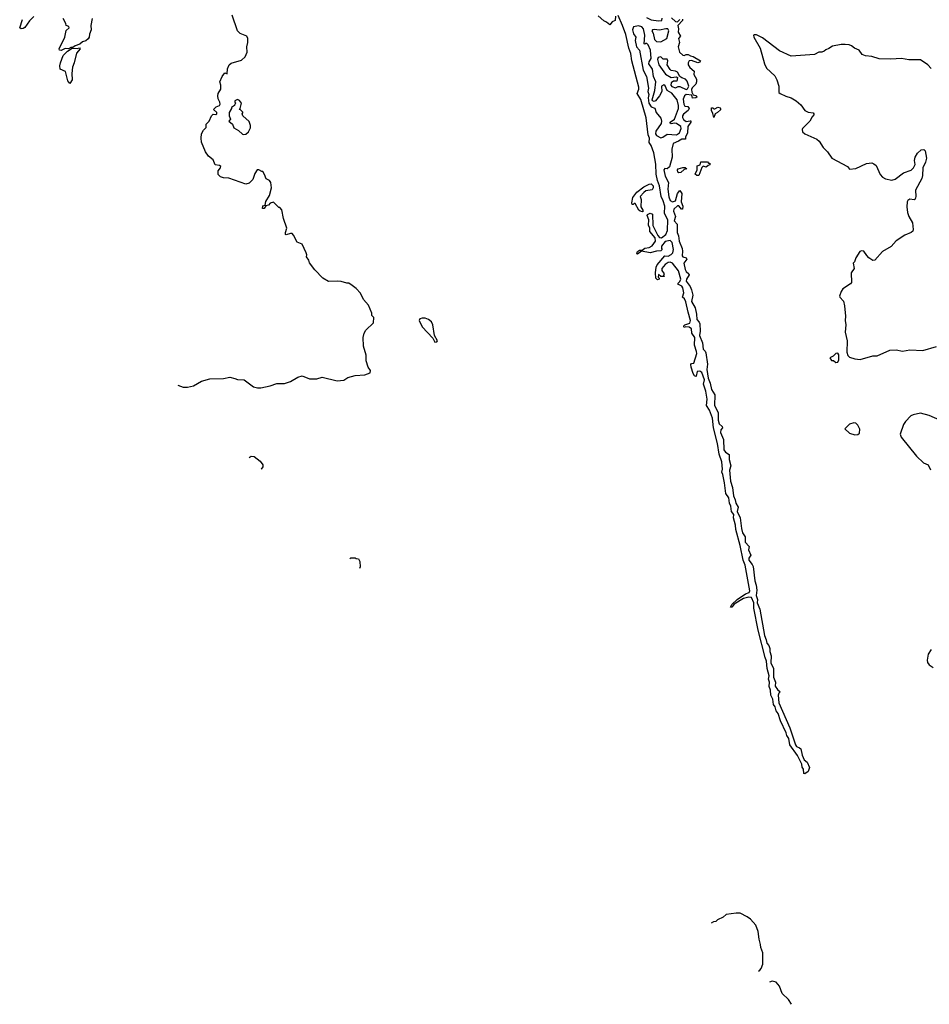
# Model space of a CAD drawing. Extents: x 1985742 to 2252716, y 78271 to 266492.
# Tile 77 of 250: x 1997352 to 2005927, y 173790 to 183071. Entities that reach past the tile are written whole.
import ezdxf

# ---------------------------------------------------------------- set-up
doc = ezdxf.new("R2010")
doc.units = 0

msp = doc.modelspace()

# ---------------------------------------------------------------- linework, layer by layer
at = {"layer": '0CON10XD'}
for points in [[(1997485, 183100), (1997445, 183060.5), (1997402, 182998), (1997385, 182987.3), (1997365, 182986.4), (1997352.5, 182995), (1997377.6, 183072.4)], [(1998036.7, 183083.3), (1998022.9, 183015), (1998025.8, 182975), (1998011.2, 182935), (1998008.8, 182905), (1997999.5, 182890.5), (1997977.1, 182872.9), (1997945, 182864), (1997918.9, 182841.1), (1997873.9, 182826.1), (1997855, 182810), (1997835, 182810), (1997812.5, 182797.5), (1997781.7, 182798.3), (1997745, 182780.8), (1997727.5, 182785), (1997724.2, 182795.8), (1997778, 182905), (1997789.3, 182970.7), (1997820, 182995), (1997815, 183007.5), (1997790, 183015), (1997787.5, 183035), (1997763, 183083)], [(1998842, 179626.3), (1998895, 179608), (1998933.9, 179606.1), (1998991.7, 179618.3), (1999065, 179663.3), (1999145, 179686.7), (1999275, 179687.5), (1999335, 179702.5), (1999381.7, 179688.3), (1999405, 179680), (1999470, 179675), (1999555, 179610), (1999595, 179600), (1999625, 179600), (1999715, 179621.2), (1999775, 179643.3), (1999848.3, 179641.7), (1999905, 179661.2), (1999975, 179702), (2000015, 179713.8), (2000083.6, 179686.4), (2000153.6, 179686.4), (2000205, 179700), (2000345, 179668), (2000406.7, 179673.3), (2000445, 179697.5), (2000515, 179716.7), (2000605, 179723.3), (2000655, 179743.8), (2000660, 179765), (2000637.5, 179795), (2000620, 179855), (2000618.3, 179908.3), (2000592.3, 179992.3), (2000591.2, 180075), (2000600, 180115), (2000616.4, 180143.6), (2000687.5, 180215), (2000690, 180265), (2000673, 180283), (2000672.5, 180305), (2000640.7, 180380.7), (2000593.9, 180433.9), (2000563.9, 180493.9), (2000525, 180537.5), (2000486.7, 180566.7), (2000455, 180587.5), (2000435, 180587.5), (2000383, 180603), (2000345, 180607.5), (2000263.6, 180603.6), (2000210, 180635), (2000133.6, 180713.6), (2000085, 180780), (2000077.5, 180805), (2000057.5, 180835), (2000060, 180855), (2000052.5, 180875), (2000013.9, 180953.9), (1999967.5, 180975), (1999935, 181040), (1999920, 181055), (1999905, 181056.7), (1999865, 181043.8), (1999857.5, 181047.5), (1999856.7, 181065), (1999870, 181105), (1999838.3, 181198.3), (1999825, 181280), (1999805, 181300), (1999795, 181300), (1999745, 181350), (1999715, 181342.5), (1999698.6, 181321.4), (1999672.5, 181317.5), (1999657.3, 181292.7), (1999640.7, 181290.7), (1999645, 181316.2), (1999667.5, 181322.5), (1999673.1, 181356.9), (1999706.2, 181415), (1999726.7, 181485), (1999720, 181535), (1999706.4, 181556.4), (1999675, 181570), (1999661.7, 181611.7), (1999645, 181640), (1999635, 181640), (1999607, 181657), (1999590, 181655), (1999568.3, 181621.7), (1999550, 181565), (1999515, 181530), (1999485, 181520), (1999325, 181577.5), (1999275, 181580), (1999245, 181590), (1999223, 181613), (1999222.5, 181635), (1999223.9, 181646.1), (1999246.7, 181675), (1999248.8, 181688.8), (1999236.4, 181696.4), (1999195, 181702.5), (1999183.6, 181733.6), (1999175, 181750), (1999133.6, 181783.6), (1999102.5, 181825), (1999067, 181917), (1999062.5, 181955), (1999067.5, 181995), (1999085, 182030), (1999110, 182055), (1999110, 182085), (1999140, 182115), (1999160, 182165), (1999175, 182180), (1999201.7, 182178.3), (1999210, 182185), (1999210, 182195), (1999180, 182225), (1999205, 182250), (1999236.7, 182263.3), (1999242.5, 182275), (1999240, 182295), (1999222.5, 182325), (1999220, 182355), (1999222.5, 182375), (1999247.5, 182415), (1999247.5, 182455), (1999240, 182485), (1999260, 182535), (1999285, 182570), (1999308.3, 182561.7), (1999313, 182607), (1999327.5, 182645), (1999345, 182662.5), (1999445, 182690), (1999478.8, 182721.2), (1999498, 182765), (1999493.9, 182813.9), (1999504, 182855), (1999503.6, 182893.6), (1999495, 182917.5), (1999432.3, 182942.3), (1999406.7, 182965), (1999353.9, 183113.9)], [(2002970, 183105), (2002966.2, 183063.8), (2002938.3, 183051.7), (2002915, 183022.5), (2002885, 183048.8), (2002859.3, 183060.7), (2002805, 183106.7)], [(2003671.7, 182118.3), (2003678.3, 182118.3), (2003680, 182105), (2003651.2, 182065), (2003647.5, 182005), (2003628.8, 181965), (2003630, 181945), (2003595, 181946.2), (2003564.2, 181925.8), (2003512.5, 181905), (2003498.8, 181851.2), (2003504.4, 181775), (2003479.2, 181685), (2003455, 181666), (2003435, 181670), (2003424.4, 181655), (2003438.5, 181595), (2003469.6, 181535), (2003462.9, 181475), (2003472.8, 181402.8), (2003485, 181367.1), (2003505.8, 181354.2), (2003536.2, 181363.8), (2003555, 181432.5), (2003575, 181460), (2003593, 181433), (2003588, 181355), (2003602.5, 181315), (2003600, 181285), (2003590, 181285), (2003566.7, 181316.7), (2003555, 181317.5), (2003519.2, 181285), (2003515.8, 181265), (2003534, 181215), (2003523.6, 181175), (2003550, 181145), (2003548.9, 181065), (2003562.5, 181035), (2003569.1, 180985), (2003598, 180915), (2003599.7, 180890.3), (2003597.1, 180845), (2003604.6, 180834.6), (2003636.7, 180825), (2003642, 180815), (2003613.9, 180776.1), (2003625.7, 180715), (2003635, 180696.2), (2003661.4, 180675), (2003661.9, 180665), (2003637.8, 180625), (2003634.4, 180605), (2003671.9, 180555), (2003685.6, 180525), (2003698.1, 180475), (2003684.4, 180415), (2003719.5, 180355), (2003733.1, 180295), (2003734.4, 180245), (2003758.9, 180218.9), (2003764, 180205), (2003768.6, 180135), (2003760, 180095), (2003790.6, 180025), (2003794.5, 179965), (2003815.6, 179945.6), (2003821.2, 179931.2), (2003835.7, 179825), (2003828.8, 179775), (2003842.4, 179692.4), (2003862.3, 179645), (2003872.5, 179585), (2003904.4, 179535), (2003902.5, 179435), (2003937.4, 179367.4), (2003937.7, 179325), (2003936.2, 179295), (2003945, 179261.2), (2003973.8, 179235), (2003976.2, 179225), (2003961.1, 179205), (2003959.1, 179180.9), (2003985.7, 179115), (2003989.6, 179015), (2004005, 178993.1), (2004041.2, 178971.2), (2004040, 178925), (2004056, 178865), (2004043.1, 178825), (2004052.2, 178722.2), (2004072.2, 178662.2), (2004081.4, 178581.4), (2004097.8, 178545), (2004102.4, 178512.4), (2004124.4, 178475), (2004115.5, 178435), (2004143.8, 178375), (2004156.4, 178275), (2004167.7, 178235), (2004191.9, 178195), (2004190.6, 178145), (2004229.2, 178105), (2004224.3, 178075), (2004243.3, 178025), (2004226.2, 177995), (2004224.6, 177975), (2004256.3, 177936.3), (2004265.4, 177915.4), (2004281.1, 177781.1), (2004295, 177740), (2004300.3, 177695), (2004294.3, 177645), (2004308.2, 177605), (2004305.7, 177575), (2004328.2, 177515), (2004372.1, 177265), (2004390.4, 177225), (2004395.4, 177195.4), (2004415, 177172.5), (2004425.4, 177145), (2004425.4, 177115), (2004437.3, 177075), (2004432.5, 177007.5), (2004458.6, 176955), (2004458.1, 176875), (2004477.8, 176825), (2004475, 176787.5), (2004495, 176756), (2004522.5, 176735), (2004507.9, 176722.1), (2004502.2, 176705), (2004510.3, 176630.3), (2004610.9, 176395), (2004664.5, 176235), (2004675, 176221.5), (2004705, 176208.2), (2004715, 176197.5), (2004728.2, 176138.2), (2004747.5, 176095), (2004775, 176071.4), (2004798.1, 176021.9), (2004785.7, 175984.3), (2004755, 175962), (2004744.1, 175964.1), (2004742.5, 176005), (2004729.2, 176025), (2004724.6, 176055), (2004686.2, 176136.2), (2004613.2, 176235), (2004603.6, 176295), (2004583.4, 176323.4), (2004578.4, 176348.4), (2004523.3, 176463.3), (2004502.4, 176532.4), (2004485, 176557.1), (2004474.3, 176594.3), (2004458.8, 176615), (2004452.7, 176665), (2004432.9, 176705), (2004430.8, 176750.8), (2004418.2, 176785), (2004419.5, 176825), (2004411.2, 176855), (2004417.1, 176885), (2004399.3, 176955), (2004393.9, 177023.9), (2004379.5, 177059.5), (2004315.3, 177315.3), (2004272.3, 177525), (2004272.2, 177575), (2004251.4, 177625), (2004225, 177628.6), (2004174.6, 177615.4), (2004089.1, 177560.9), (2004065, 177534.5), (2004053.1, 177533.1), (2004065, 177558.6), (2004115, 177607.3), (2004195, 177659.4), (2004228.1, 177671.9), (2004233.9, 177686.1), (2004189.8, 177929.8), (2004171.2, 177975), (2004143.9, 178115), (2004102.3, 178265), (2004099.6, 178305), (2004082.9, 178375), (2004085.5, 178405.5), (2004062.5, 178435), (2004055.4, 178485), (2004045, 178513.3), (2004037.9, 178565), (2004008.5, 178605), (2003998.1, 178705), (2003981.8, 178785), (2003971.5, 178805), (2003978.9, 178835), (2003972.5, 178905), (2003944.8, 178974.8), (2003930.4, 179075), (2003892.7, 179225), (2003883.5, 179315), (2003855, 179391.2), (2003826.2, 179435), (2003834.6, 179495), (2003819.3, 179569.2), (2003797.3, 179635), (2003806.7, 179676.7), (2003782.5, 179745), (2003765, 179758.6), (2003737.5, 179755), (2003728.8, 179711.2), (2003725, 179707.5), (2003715, 179713.3), (2003700.6, 179735), (2003681.2, 179795), (2003678.3, 179821.7), (2003685, 179830), (2003706, 179834), (2003735.3, 179924.7), (2003733.8, 179945), (2003713.3, 180003.3), (2003715.6, 180075), (2003689.4, 180115), (2003685, 180156), (2003665, 180173.1), (2003633.6, 180176.4), (2003615, 180170), (2003612.5, 180175), (2003612.5, 180185), (2003622.5, 180195), (2003669.1, 180210.9), (2003676.8, 180235), (2003652.9, 180312.9), (2003633.2, 180413.2), (2003620.3, 180440.3), (2003600, 180455), (2003612.4, 180497.6), (2003603.1, 180545), (2003595, 180559.2), (2003562.5, 180575), (2003556.2, 180585), (2003576.4, 180603.7), (2003585.5, 180625), (2003561.9, 180705), (2003505, 180775.7), (2003485, 180785.6), (2003465, 180782.5), (2003436, 180765), (2003406.2, 180725), (2003406.4, 180706.4), (2003427.5, 180675), (2003420, 180665), (2003428.3, 180651.7), (2003395, 180650), (2003375, 180670), (2003370, 180645), (2003380, 180635), (2003380, 180625), (2003365, 180620), (2003350, 180635), (2003346.7, 180685), (2003352.2, 180737.8), (2003361.1, 180758.9), (2003434.3, 180845.7), (2003465, 180842), (2003495, 180857.1), (2003510, 180875), (2003516.7, 180905), (2003502.1, 180972.1), (2003485, 180990.8), (2003438.7, 180981.3), (2003403.3, 180935), (2003402.5, 180915), (2003410, 180905), (2003396.4, 180893.6), (2003355, 180890), (2003295, 180873.3), (2003215, 180890), (2003175, 180860), (2003170, 180865), (2003175, 180887.5), (2003195, 180897.5), (2003221.7, 180898.3), (2003245, 180916.2), (2003285, 180923.3), (2003315, 180938), (2003347.5, 180985), (2003344.2, 181014.2), (2003293.3, 181075), (2003293.3, 181105), (2003280, 181135), (2003282.5, 181185), (2003267.5, 181225), (2003270, 181235), (2003296.1, 181246.1), (2003318, 181238), (2003322, 181132), (2003367.3, 181037.3), (2003385, 181016.7), (2003403.6, 181016.4), (2003442.5, 181045), (2003460, 181085), (2003463.6, 181185), (2003431.4, 181245), (2003434.4, 181315), (2003419.2, 181365), (2003399.1, 181405), (2003384.3, 181504.3), (2003365.6, 181555), (2003353.8, 181613.8), (2003348, 181708), (2003330.4, 181815), (2003305, 181884), (2003286.4, 181915), (2003288.9, 181955), (2003276.4, 181985), (2003258.9, 182145), (2003209.3, 182319.3), (2003172.5, 182375), (2003188.8, 182415), (2003187.5, 182435), (2003123.8, 182685), (2003113.2, 182753.2), (2003094, 182804), (2003065, 182931.2), (2003035, 183016), (2002995, 183110)], [(2003261.2, 183091.2), (2003305, 183071.2), (2003375, 183060), (2003406.2, 183065), (2003410, 183085)], [(2003497.7, 183087.7), (2003535, 183053.3), (2003555, 183052.5), (2003575, 183072.5)], [(2003600, 183075), (2003600, 183065), (2003556.7, 183015), (2003563.3, 182985), (2003560, 182955), (2003582.5, 182915), (2003562.5, 182895), (2003572.5, 182855), (2003560, 182815), (2003572.5, 182765), (2003605, 182736.2), (2003615, 182733.3), (2003635, 182742.5), (2003655, 182742.5), (2003675, 182730), (2003700, 182725), (2003770, 182685), (2003765, 182670), (2003746.7, 182663.3), (2003685, 182686.7), (2003665, 182682.5), (2003652.5, 182665), (2003652.5, 182645), (2003669.3, 182619.3), (2003710, 182585), (2003707.5, 182555), (2003731.7, 182511.7), (2003733.3, 182485), (2003726.7, 182465), (2003691.7, 182428.3), (2003686.1, 182413.9), (2003687.5, 182387.5), (2003701.7, 182361.7), (2003725, 182357.5), (2003740, 182345), (2003726.4, 182333.6), (2003695, 182330), (2003688.3, 182358.3), (2003635, 182367.5), (2003620, 182355), (2003608.3, 182321.7), (2003613.6, 182273.6), (2003622.5, 182255), (2003651.7, 182251.7), (2003662.5, 182235), (2003652.5, 182215), (2003609.5, 182180.5), (2003600, 182165), (2003600.7, 182150.7), (2003610.5, 182130.5), (2003635, 182110), (2003671.7, 182118.3)], [(2003395, 181956.7), (2003415, 181963.3), (2003455, 181993.3), (2003545, 181986), (2003571.2, 182005), (2003586.7, 182045), (2003585.9, 182065.9), (2003545, 182093.8), (2003525, 182096.7), (2003495, 182088.8), (2003483.3, 182095), (2003485, 182106.2), (2003525.8, 182134.2), (2003563.3, 182235), (2003563.6, 182263.6), (2003551.2, 182315), (2003498.6, 182378.6), (2003456.7, 182405), (2003437.5, 182447.5), (2003425, 182458), (2003404, 182445), (2003406.1, 182393.9), (2003385, 182352.5), (2003345, 182306.7), (2003335, 182300), (2003317.5, 182305), (2003313.3, 182315), (2003340.8, 182405), (2003348.8, 182485), (2003326.2, 182535), (2003318, 182605), (2003283.8, 182655), (2003286.1, 182673.9), (2003304.2, 182705.8), (2003299.2, 182785), (2003277.5, 182835), (2003265, 182847.5), (2003252.5, 182847.5), (2003245, 182840), (2003240, 182845), (2003245.8, 182925), (2003234, 182985), (2003218, 183005), (2003185, 183012.5), (2003137.4, 183002.6), (2003130.3, 182975), (2003139.1, 182939.1), (2003160, 182905), (2003154.7, 182875), (2003168.5, 182815), (2003196.2, 182785), (2003229.1, 182595), (2003260.9, 182535), (2003279.2, 182425), (2003274.4, 182395), (2003282.5, 182365), (2003276, 182335), (2003284.4, 182285), (2003305, 182251.1), (2003338.6, 182238.6), (2003351.2, 182195), (2003395, 182142.5), (2003403.3, 182115), (2003398.8, 182091.2), (2003350.6, 182019.4), (2003346.9, 181995), (2003355, 181980.8), (2003395, 181956.7)], [(2003395, 182863.8), (2003453.3, 182895), (2003473.3, 182965), (2003463.6, 182983.6), (2003445, 182986.2), (2003383.9, 182973.9), (2003335, 182980), (2003317.5, 182975), (2003312.5, 182965), (2003323.9, 182943.9), (2003336.7, 182885), (2003355.9, 182865.9), (2003395, 182863.8)], [(2005945, 182612), (2005912, 182645), (2005845, 182693.3), (2005735, 182692.5), (2005665, 182706.7), (2005565, 182700), (2005455, 182703.3), (2005385, 182723.3), (2005325, 182730), (2005294.1, 182744.1), (2005265, 182783.3), (2005221.7, 182801.7), (2005193.6, 182823.6), (2005173, 182833), (2005135, 182836.7), (2005095, 182836.7), (2005015, 182822.5), (2004980.7, 182799.3), (2004951.7, 182788.3), (2004935, 182773.3), (2004913.6, 182766.4), (2004885, 182766.7), (2004845, 182743.3), (2004625, 182727.5), (2004516.4, 182776.4), (2004355, 182900), (2004297, 182927), (2004275, 182930), (2004270, 182925), (2004272.5, 182905), (2004333.9, 182803.9), (2004373.6, 182653.6), (2004392.5, 182615), (2004471.7, 182541.7), (2004491.2, 182505), (2004508.8, 182445), (2004510, 182385), (2004520, 182375), (2004575, 182350), (2004625.9, 182335.9), (2004672.5, 182305), (2004715, 182267.5), (2004755, 182216.7), (2004785, 182200), (2004831.7, 182191.7), (2004840, 182185), (2004840, 182175), (2004822.5, 182155), (2004802.5, 182115), (2004732.5, 182045), (2004727.5, 182035), (2004732.5, 182015), (2004755, 181996.7), (2004865.8, 181945.8), (2004890, 181925), (2004926.7, 181865), (2004967.5, 181825), (2005007, 181767), (2005155, 181687.5), (2005175, 181662.5), (2005235, 181670), (2005334.5, 181715.5), (2005385, 181722), (2005405, 181714), (2005425, 181696.2), (2005465, 181613.3), (2005485, 181586.7), (2005515, 181571.2), (2005575, 181558), (2005605, 181568.8), (2005682.9, 181627.1), (2005755, 181653.8), (2005776.7, 181675), (2005792.5, 181705), (2005786.7, 181745), (2005793.3, 181775), (2005817, 181813), (2005850, 181845), (2005875, 181847.5), (2005886.7, 181835), (2005900, 181765), (2005890.3, 181729.7), (2005865.7, 181674.3), (2005864.1, 181604.1), (2005856.9, 181575), (2005796, 181465), (2005801.2, 181405), (2005795, 181380), (2005785, 181373.3), (2005745, 181378.8), (2005725, 181366.7), (2005718.8, 181355), (2005716.1, 181306.1), (2005722, 181255), (2005735.6, 181215), (2005768.8, 181155), (2005775.6, 181095), (2005772.1, 181077.9), (2005755.4, 181064.6), (2005695, 181040.9), (2005613.7, 180986.3), (2005567, 180933), (2005486.7, 180885), (2005415, 180803.8), (2005395, 180802.5), (2005357.2, 180827.2), (2005337.4, 180847.4), (2005310.7, 180890.7), (2005287, 180893), (2005273.3, 180886.7), (2005233.3, 180825), (2005221.7, 180788.3), (2005210, 180775), (2005220, 180725), (2005191.2, 180685), (2005194, 180595), (2005185, 180581.2), (2005112.5, 180535), (2005095, 180510), (2005081.2, 180465), (2005084.2, 180454.2), (2005117.7, 180417.7), (2005128.8, 180375), (2005136.7, 180275), (2005132.5, 180235), (2005140, 180195), (2005132.5, 180125), (2005152.5, 180045), (2005148.3, 179938.3), (2005160, 179905), (2005175, 179890), (2005223.6, 179873.6), (2005275, 179867.5), (2005395, 179903.3), (2005435, 179902.5), (2005555, 179957.5), (2005615, 179960), (2005675, 179946.2), (2005745, 179960), (2005865, 179953.3), (2005995, 179991.2)], [(1997825, 182470), (1997807.5, 182495), (1997783, 182583), (1997732.5, 182605), (1997730, 182635), (1997737.5, 182665), (1997763.3, 182735), (1997804.3, 182775.7), (1997847.5, 182802.5), (1997895, 182800), (1997916.1, 182806.1), (1997922.5, 182795), (1997886.7, 182755), (1997866.7, 182665), (1997848.8, 182625), (1997842.5, 182565), (1997846.2, 182505), (1997825, 182470)], [(2003635, 182412.5), (2003649.3, 182420.7), (2003660, 182445), (2003643.3, 182493.3), (2003630, 182510), (2003593.9, 182523.9), (2003577, 182537), (2003555, 182577.5), (2003535, 182586.7), (2003495, 182592.5), (2003485, 182602.5), (2003456.7, 182645), (2003463.3, 182685), (2003455, 182700), (2003418.3, 182698.3), (2003395, 182722.5), (2003372.5, 182715), (2003366.2, 182695), (2003378, 182645), (2003438.8, 182558.8), (2003495, 182526.7), (2003545, 182532.5), (2003552.5, 182525), (2003548.3, 182491.7), (2003515, 182493.3), (2003493.3, 182475), (2003490, 182455), (2003500.5, 182440.5), (2003535, 182430), (2003558.3, 182441.7), (2003575, 182442.5), (2003635, 182412.5)], [(1999465, 181987.5), (1999485, 181992.5), (1999510, 182015), (1999527, 182053), (1999527.5, 182075), (1999515, 182110), (1999457.5, 182165), (1999450, 182185), (1999457, 182193), (1999455, 182200), (1999435, 182220), (1999420, 182225), (1999430, 182235), (1999442.5, 182285), (1999425, 182310), (1999405, 182317.5), (1999380, 182305), (1999380, 182295), (1999390, 182285), (1999380, 182275), (1999378.3, 182261.7), (1999350, 182245), (1999350, 182235), (1999327.5, 182195), (1999327.5, 182165), (1999340, 182135), (1999322.5, 182115), (1999360, 182085), (1999370.7, 182050.7), (1999415, 182027.5), (1999453, 181993), (1999465, 181987.5)], [(2003895, 182150), (2003887, 182187), (2003873.3, 182215), (2003875, 182240), (2003885, 182240), (2003895, 182230), (2003905, 182230), (2003935, 182247.5), (2003955, 182240), (2003960, 182235), (2003958.3, 182221.7), (2003930, 182195), (2003910, 182185), (2003895, 182150)], [(2003755, 181603.3), (2003735, 181603.3), (2003720, 181615), (2003740, 181655), (2003740, 181695), (2003768.3, 181701.7), (2003775, 181730), (2003835, 181730), (2003845, 181720), (2003858.3, 181718.3), (2003858.3, 181701.7), (2003841.7, 181698.3), (2003825, 181680), (2003795, 181690), (2003781.7, 181678.3), (2003755, 181603.3)], [(2003565, 181627.5), (2003557.5, 181635), (2003553.3, 181655), (2003560, 181665), (2003605, 181677.5), (2003627, 181677), (2003640, 181665), (2003615, 181660), (2003585, 181630), (2003565, 181627.5)], [(2003225, 181260), (2003200, 181265), (2003187.5, 181275), (2003155, 181337.5), (2003145, 181340), (2003135, 181330), (2003125, 181330), (2003122.5, 181345), (2003133.8, 181395), (2003171.2, 181445), (2003236.7, 181495), (2003285, 181521.2), (2003305, 181523.3), (2003323.3, 181505), (2003323.3, 181485), (2003315, 181467.5), (2003255, 181456.7), (2003235, 181443.3), (2003202.5, 181405), (2003210, 181375), (2003206.4, 181306.4), (2003227.5, 181275), (2003230, 181265), (2003225, 181260)], [(2001265, 180030), (2001285, 180033.8), (2001290, 180045), (2001263, 180093), (2001248, 180195), (2001235, 180223.3), (2001207.5, 180245), (2001175, 180258.8), (2001145, 180258.8), (2001125, 180250), (2001117.5, 180235), (2001148, 180175), (2001248.3, 180068.3), (2001265, 180030)], [(2005045, 179840), (2005065, 179843.8), (2005073.3, 179865), (2005073, 179913), (2005065, 179927.5), (2005046.4, 179923.6), (2005020.7, 179899.3), (2004990, 179885), (2005005, 179860), (2005025, 179860), (2005045, 179840)], [(2006025, 179297.5), (2005925, 179338.8), (2005845, 179362.5), (2005775, 179346.7), (2005753.9, 179336.1), (2005702.5, 179285), (2005683.3, 179255), (2005653.3, 179165), (2005663.3, 179135), (2005807.3, 178957.3), (2005873.8, 178895), (2005916.7, 178875), (2005937, 178827)], [(2005225, 179157.5), (2005255, 179162.5), (2005270, 179175), (2005271.7, 179211.7), (2005255, 179250), (2005235, 179266.7), (2005215, 179270), (2005175, 179258.8), (2005130, 179215), (2005175, 179172.5), (2005225, 179157.5)], [(1999517, 178945.2), (1999535, 178955.8), (1999564.1, 178954.1), (1999618.7, 178908.7), (1999643.3, 178875), (1999643.3, 178855), (1999629.2, 178835), (1999627.5, 178833.8)], [(2000464.4, 177989.4), (2000475, 178000), (2000515, 178000), (2000523, 177993), (2000545, 177990), (2000560, 177965), (2000562.5, 177915), (2000556.5, 177896.5)], [(2005943.8, 177135), (2005915, 177090), (2005906.1, 177033.9), (2005910.9, 177010.9), (2005925, 176988.8), (2005965, 176964.3)], [(2004317.4, 174102), (2004329.5, 174110.5), (2004342.3, 174127.7), (2004356.7, 174166.7), (2004356.4, 174276.4), (2004337.5, 174325), (2004336.7, 174355), (2004322.5, 174405), (2004312.5, 174475), (2004292.5, 174535), (2004243, 174593), (2004210, 174615), (2004145, 174650), (2004105, 174650), (2004013, 174637), (2003985, 174612.5), (2003930, 174585), (2003915, 174570), (2003893, 174567), (2003869.8, 174553.5)], [(2004626.7, 173789.9), (2004600, 173835), (2004541.7, 173891.7), (2004515, 173960), (2004485, 174000), (2004445, 174007.5), (2004420.2, 173998.2)]]:
    msp.add_lwpolyline(points, dxfattribs=at)

doc.saveas('drawing.dxf')
